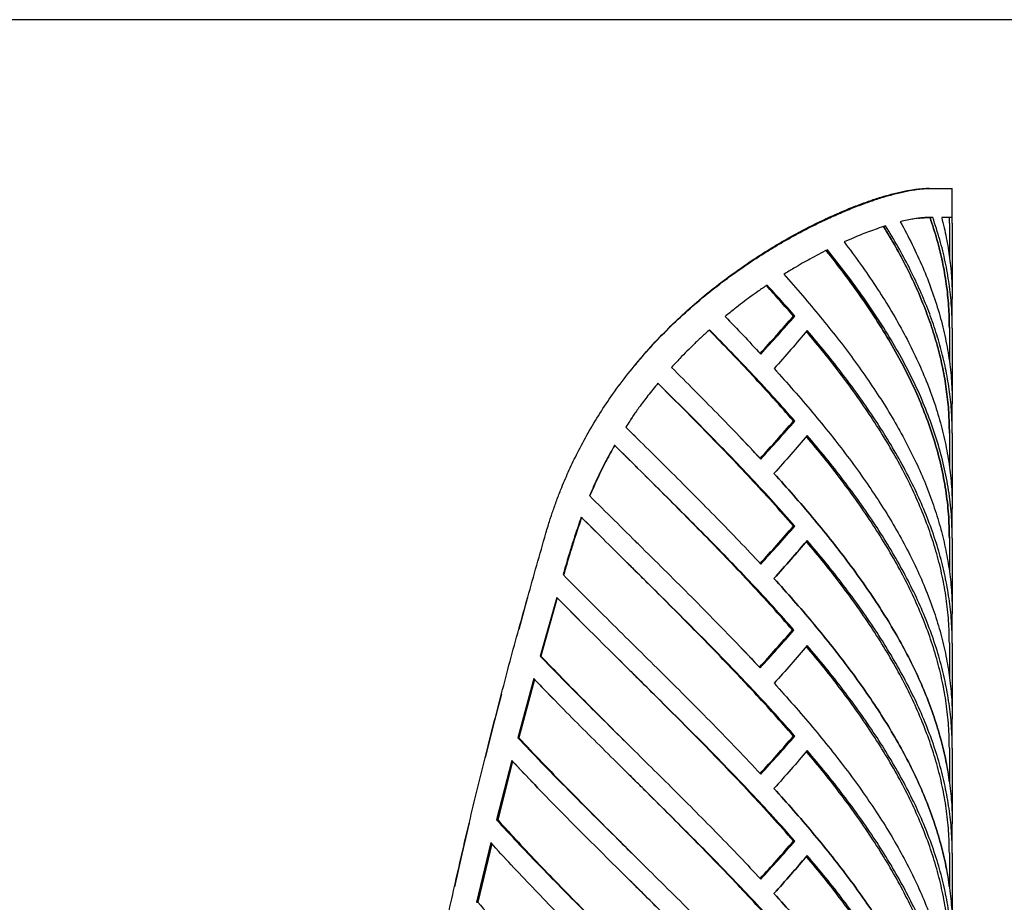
# Model space of a CAD drawing. Header units: millimetres. Extents: x 18 to 3605, y 16 to 2526.
# Tile 10 of 18: x 1217 to 1896, y 1918 to 2526. Entities that reach past the tile are written whole.
import ezdxf

# ---------------------------------------------------------------- set-up
doc = ezdxf.new("R2010")
doc.units = ezdxf.units.MM
doc.header["$LTSCALE"] = 9
doc.layers.add('SCHIZZI', color=9, linetype='Continuous')

msp = doc.modelspace()

# ---------------------------------------------------------------- linework, layer by layer
for p, q in [((1843.84, 2410.14), (1841.99, 2410.14)), ((1859.68, 2386.28), (1859.68, 2410.14)), ((1844.35, 2390.14), (1842.83, 2390.15)), ((1842.51, 2390.13), (1844.35, 2390.14)), ((1846.23, 2390.14), (1844.35, 2390.14)), ((1859.65, 2390.13), (1852.37, 2390.13)), ((1857.68, 2386.28), (1857.65, 2390.13)), ((1857.68, 2386.28), (1857.68, 2363.11)), ((1859.68, 2386.28), (1859.65, 2390.13)), ((1859.68, 2386.28), (1859.68, 2334.08)), ((1859.68, 2313.9), (1859.68, 2334.08)), ((1751.13, 2322.22), (1750.12, 2322.22)), ((1857.68, 2313.9), (1857.68, 2290.33)), ((1859.68, 2313.9), (1859.68, 2261.69)), ((1640.68, 2288.15), (1640.68, 2288.15)), ((1859.68, 2241.52), (1859.68, 2261.69)), ((1751.13, 2249.83), (1750.12, 2249.83)), ((1634.46, 2245.68), (1634.51, 2245.68)), ((1634.51, 2245.68), (1640.68, 2239.53)), ((1857.68, 2241.52), (1857.68, 2218.13)), ((1859.68, 2241.52), (1859.68, 2189.3)), ((1626.79, 2233.16), (1640.69, 2219.42)), ((1609.48, 2198.42), (1609.77, 2198.42)), ((1859.68, 2169.12), (1859.68, 2189.3)), ((1751.13, 2177.44), (1750.12, 2177.44)), ((1857.68, 2169.12), (1857.68, 2146.17)), ((1859.68, 2169.12), (1859.68, 2116.91)), ((1591.29, 2143.96), (1591.75, 2143.96)), ((1566.81, 2128.47), (1560.78, 2106.27)), ((1586.9, 2128.33), (1575.38, 2087.86)), ((1587.28, 2127.94), (1575.98, 2087.86)), ((1859.68, 2096.73), (1859.68, 2116.91)), ((1750.51, 2105.76), (1749.51, 2105.76)), ((1857.68, 2096.73), (1857.68, 2073.49)), ((1859.68, 2096.73), (1859.68, 2044.52)), ((1575.38, 2087.86), (1575.98, 2087.86)), ((1571.04, 2072.27), (1560.01, 2031.59)), ((1571.54, 2071.76), (1560.74, 2031.59)), ((1560.74, 2031.58), (1571.54, 2071.76)), ((1548.79, 2061.64), (1543.04, 2039.96)), ((1859.68, 2024.34), (1859.68, 2044.52)), ((1543.04, 2039.96), (1537.5, 2017.61)), ((1560.01, 2031.59), (1560.74, 2031.59)), ((1751.13, 2032.67), (1750.12, 2032.67)), ((1857.68, 2024.34), (1857.68, 2001.1)), ((1859.68, 2024.34), (1859.68, 1972.13)), ((1555.86, 2015.91), (1545.35, 1975)), ((1556.48, 2015.27), (1546.22, 1975)), ((1526.58, 1972.87), (1521.38, 1951.2)), ((1545.35, 1975), (1546.22, 1975)), ((1859.68, 1951.95), (1859.68, 1972.13)), ((1541.42, 1959.25), (1531.48, 1918.12)), ((1542.14, 1958.47), (1532.48, 1918.12)), ((1751.13, 1960.28), (1750.12, 1960.28)), ((1521.38, 1951.2), (1516.37, 1928.7)), ((1857.68, 1951.95), (1857.68, 1928.71)), ((1859.68, 1951.95), (1859.68, 1899.75)), ((1531.48, 1918.12), (1532.48, 1918.12))]:
    msp.add_line(p, q)
for points, knots in [([(1579.42, 2172.62), (1579.91, 2174.25), (1580.82, 2177.22), (1582.08, 2181.28), (1583.25, 2184.92), (1584.47, 2188.5), (1585.83, 2192.33), (1587.29, 2196.28), (1588.8, 2200.22), (1591.46, 2206.89), (1595.46, 2216.19), (1601.49, 2228.76), (1608.48, 2241.79), (1616.54, 2255.19), (1625.66, 2268.8), (1635.92, 2282.51), (1647.37, 2296.21), (1659.5, 2309.28), (1672.25, 2321.68), (1685.54, 2333.38), (1698.14, 2343.46), (1709.82, 2352.09), (1720.42, 2359.41), (1731.04, 2366.25), (1741.63, 2372.62), (1752.14, 2378.51), (1762.53, 2383.92), (1772.74, 2388.86), (1782.66, 2393.31), (1792.23, 2397.26), (1801.35, 2400.68), (1809.99, 2403.59), (1818.41, 2406.06), (1826.48, 2408.04), (1832.31, 2409.11), (1836.08, 2409.63), (1838.03, 2409.85), (1839.89, 2409.99), (1841.81, 2410.08), (1843.12, 2410.12), (1843.84, 2410.14)], [0, 0, 0, 0, 0.011896, 0.021834, 0.029817, 0.038727, 0.048398, 0.058372, 0.068305, 0.078078, 0.108746, 0.139426, 0.175951, 0.212469, 0.249061, 0.290624, 0.332294, 0.373889, 0.41542, 0.457007, 0.498768, 0.530211, 0.561514, 0.592726, 0.623897, 0.655078, 0.686319, 0.717669, 0.749178, 0.78054, 0.811857, 0.84318, 0.874558, 0.909656, 0.94503, 0.956147, 0.966946, 0.975916, 0.986766, 1, 1, 1, 1]), ([(1640.77, 2288.07), (1642.97, 2290.77), (1648.9, 2298.07), (1659.35, 2309.26), (1671.96, 2321.68), (1685.13, 2333.38), (1697.62, 2343.46), (1709.18, 2352.09), (1719.69, 2359.41), (1730.21, 2366.25), (1740.7, 2372.61), (1751.12, 2378.51), (1761.42, 2383.92), (1771.53, 2388.86), (1781.37, 2393.31), (1790.84, 2397.26), (1799.88, 2400.68), (1808.44, 2403.59), (1816.78, 2406.06), (1824.79, 2408.04), (1830.56, 2409.11), (1834.29, 2409.63), (1836.23, 2409.85), (1838.07, 2409.99), (1839.98, 2410.08), (1841.27, 2410.12), (1841.99, 2410.14)], [0, 0, 0, 0, 0.035427, 0.095698, 0.155848, 0.216048, 0.276471, 0.321947, 0.367204, 0.412316, 0.457355, 0.502394, 0.547507, 0.592765, 0.638242, 0.683497, 0.72868, 0.773862, 0.819117, 0.869732, 0.92074, 0.93677, 0.952341, 0.965274, 0.980919, 1, 1, 1, 1]), ([(1846.23, 2390.14), (1845.21, 2390.16), (1843.2, 2390.21), (1839.85, 2390.03), (1836.4, 2389.69), (1832.7, 2389.11), (1828.59, 2388.31), (1825.46, 2387.61), (1823.82, 2387.24)], [0, 0, 0, 0, 0.171866, 0.338508, 0.500019, 0.649242, 0.815876, 1, 1, 1, 1]), ([(1813.67, 2384.37), (1811.76, 2383.74), (1808.16, 2382.53), (1802.72, 2380.61), (1797.36, 2378.55), (1791.59, 2376.13), (1787.37, 2374.3), (1785.11, 2373.31)], [0, 0, 0, 0, 0.216597, 0.411089, 0.585507, 0.778168, 1, 1, 1, 1]), ([(1857.68, 2241.52), (1857.59, 2246.28), (1857.41, 2255.81), (1855.94, 2270.09), (1853.6, 2284.37), (1850.31, 2298.66), (1846.12, 2312.94), (1841.03, 2327.23), (1835.07, 2341.51), (1828.24, 2355.8), (1820.74, 2369.94), (1815.11, 2379.31), (1812.35, 2383.92)], [0, 0, 0, 0, 0.100312, 0.200623, 0.300935, 0.401247, 0.501559, 0.60187, 0.702182, 0.802494, 0.902806, 1, 1, 1, 1]), ([(1812.35, 2383.92), (1815.12, 2379.31), (1820.74, 2369.94), (1828.24, 2355.8), (1835.07, 2341.51), (1841.03, 2327.23), (1846.12, 2312.94), (1850.31, 2298.66), (1853.6, 2284.37), (1855.94, 2270.09), (1857.41, 2255.81), (1857.59, 2246.28), (1857.68, 2241.52)], [0, 0, 0, 0, 0.097186, 0.197499, 0.297812, 0.398124, 0.498437, 0.59875, 0.699062, 0.799375, 0.899687, 1, 1, 1, 1]), ([(1859.68, 2241.52), (1859.59, 2246.28), (1859.41, 2255.81), (1857.92, 2270.09), (1855.56, 2284.37), (1852.25, 2298.66), (1848.01, 2312.94), (1842.87, 2327.23), (1836.86, 2341.51), (1829.97, 2355.8), (1822.32, 2370.08), (1816.55, 2379.61), (1813.67, 2384.37)], [0, 0, 0, 0, 0.1, 0.2, 0.3, 0.4, 0.5, 0.6, 0.7, 0.8, 0.9, 1, 1, 1, 1]), ([(1836.21, 2389.63), (1836.23, 2389.63), (1837.41, 2389.81), (1839.65, 2389.99), (1842.46, 2390.15), (1844.03, 2390.14), (1844.59, 2390.13)], [0, 0, 0, 0, 0.005619, 0.367197, 0.770975, 1, 1, 1, 1]), ([(1773.61, 2367.85), (1771.55, 2366.8), (1767.57, 2364.77), (1761.74, 2361.67), (1756.06, 2358.51), (1750.07, 2354.97), (1745.8, 2352.39), (1743.49, 2350.99)], [0, 0, 0, 0, 0.210367, 0.40696, 0.583235, 0.774732, 1, 1, 1, 1]), ([(1857.68, 2169.12), (1857.56, 2174.64), (1857.32, 2185.68), (1855.34, 2202.24), (1852.2, 2218.8), (1847.79, 2235.36), (1842.18, 2251.92), (1835.39, 2268.49), (1827.45, 2285.05), (1818.43, 2301.61), (1808.36, 2318.17), (1797.3, 2334.73), (1785.48, 2351.14), (1776.95, 2362.03), (1772.74, 2367.41)], [0, 0, 0, 0, 0.083521, 0.167042, 0.250563, 0.334084, 0.417605, 0.501126, 0.584647, 0.668168, 0.751689, 0.83521, 0.918731, 1, 1, 1, 1]), ([(1772.74, 2367.4), (1776.95, 2362.03), (1785.49, 2351.14), (1797.3, 2334.73), (1808.36, 2318.17), (1818.43, 2301.61), (1827.45, 2285.05), (1835.39, 2268.49), (1842.18, 2251.92), (1847.79, 2235.36), (1852.2, 2218.8), (1855.34, 2202.24), (1857.32, 2185.68), (1857.56, 2174.64), (1857.68, 2169.12)], [0, 0, 0, 0, 0.08126, 0.164782, 0.248304, 0.331825, 0.415347, 0.498869, 0.582391, 0.665913, 0.749435, 0.832956, 0.916478, 1, 1, 1, 1]), ([(1731.99, 2343.54), (1729.97, 2342.15), (1726.02, 2339.44), (1720.34, 2335.39), (1714.86, 2331.32), (1709.16, 2326.85), (1705.17, 2323.64), (1703, 2321.89)], [0, 0, 0, 0, 0.207362, 0.404969, 0.582095, 0.773006, 1, 1, 1, 1]), ([(1750.12, 2322.22), (1747.02, 2325.77), (1740.92, 2332.76), (1734.59, 2339.75), (1731.47, 2343.18)], [0, 0, 0, 0, 0.508466, 1, 1, 1, 1]), ([(1727.21, 2296.44), (1731.05, 2300.67), (1738.86, 2309.26), (1746.33, 2317.85), (1750.12, 2322.22)], [0, 0, 0, 0, 0.491646, 1, 1, 1, 1]), ([(1692.27, 2312.75), (1690.4, 2311.06), (1686.74, 2307.74), (1681.56, 2302.83), (1676.59, 2297.94), (1671.5, 2292.64), (1667.98, 2288.85), (1666.07, 2286.79)], [0, 0, 0, 0, 0.206263, 0.404239, 0.58168, 0.77238, 1, 1, 1, 1]), ([(1857.68, 2096.73), (1857.58, 2101.86), (1857.37, 2112.13), (1855.66, 2127.53), (1852.94, 2142.93), (1849.12, 2158.33), (1844.26, 2173.73), (1838.36, 2189.13), (1831.46, 2204.53), (1823.6, 2219.93), (1814.81, 2235.33), (1805.13, 2250.73), (1794.63, 2266.13), (1783.33, 2281.53), (1771.53, 2296.72), (1763.18, 2306.77), (1759.1, 2311.69)], [0, 0, 0, 0, 0.071644, 0.143288, 0.214932, 0.286576, 0.35822, 0.429864, 0.501508, 0.573152, 0.644796, 0.71644, 0.788084, 0.859728, 0.931371, 1, 1, 1, 1]), ([(1727.21, 2224.05), (1722.41, 2229.17), (1712.67, 2239.56), (1697.49, 2255.21), (1681.91, 2271), (1671.35, 2281.53), (1666.07, 2286.79)], [0, 0, 0, 0, 0.244858, 0.496572, 0.748286, 1, 1, 1, 1]), ([(1656.69, 2275.98), (1654.38, 2273.12), (1649.89, 2267.58), (1644.84, 2260.83), (1641.44, 2256.05), (1639.32, 2252.98), (1637.03, 2249.57), (1635.38, 2247.07), (1634.46, 2245.68)], [0, 0, 0, 0, 0.293356, 0.569054, 0.672607, 0.761112, 0.867014, 1, 1, 1, 1]), ([(1640.65, 2254.9), (1640.25, 2254.32), (1639.11, 2252.64), (1637.06, 2249.57), (1635.43, 2247.07), (1634.51, 2245.68)], [0, 0, 0, 0, 0.191283, 0.549786, 1, 1, 1, 1]), ([(1727.21, 2224.05), (1731.05, 2228.28), (1738.86, 2236.87), (1746.33, 2245.46), (1750.12, 2249.83)], [0, 0, 0, 0, 0.491638, 1, 1, 1, 1]), ([(1857.68, 2024.34), (1857.58, 2029.47), (1857.37, 2039.74), (1855.66, 2055.14), (1852.94, 2070.54), (1849.12, 2085.94), (1844.26, 2101.34), (1838.36, 2116.74), (1831.46, 2132.14), (1823.6, 2147.54), (1814.81, 2162.94), (1805.13, 2178.34), (1794.63, 2193.75), (1783.33, 2209.15), (1771.53, 2224.33), (1763.18, 2234.38), (1759.09, 2239.3)], [0, 0, 0, 0, 0.071643, 0.143286, 0.214929, 0.286572, 0.358216, 0.429859, 0.501502, 0.573145, 0.644788, 0.716431, 0.788074, 0.859717, 0.93136, 1, 1, 1, 1]), ([(1626.79, 2233.16), (1625.45, 2230.8), (1622.86, 2226.22), (1619.32, 2219.56), (1616.05, 2213.02), (1612.82, 2206.04), (1610.65, 2201.1), (1609.48, 2198.42)], [0, 0, 0, 0, 0.209338, 0.406273, 0.582886, 0.77421, 1, 1, 1, 1]), ([(1626.91, 2233.16), (1625.59, 2230.8), (1623.02, 2226.22), (1619.51, 2219.55), (1616.27, 2213.02), (1613.07, 2206.04), (1610.93, 2201.1), (1609.77, 2198.42)], [0, 0, 0, 0, 0.209264, 0.406164, 0.582777, 0.774137, 1, 1, 1, 1]), ([(1749.51, 2105.76), (1744.85, 2111.07), (1735.52, 2121.69), (1720.86, 2137.61), (1705.81, 2153.54), (1690.39, 2169.46), (1674.71, 2185.38), (1658.84, 2201.31), (1647.47, 2212.65), (1641.42, 2218.69), (1640.69, 2219.42)], [0, 0, 0, 0, 0.140113, 0.280226, 0.420339, 0.560452, 0.700565, 0.840678, 0.98079, 1, 1, 1, 1]), ([(1857.68, 2001.1), (1857.64, 2001.51), (1857.08, 2006.96), (1855, 2017.44), (1851.39, 2032.54), (1846.64, 2047.64), (1840.92, 2062.74), (1834.21, 2077.84), (1826.56, 2092.94), (1818.01, 2108.04), (1808.59, 2123.14), (1798.36, 2138.24), (1787.35, 2153.34), (1775.64, 2168.44), (1763.25, 2183.54), (1750.31, 2198.64), (1741.24, 2208.71), (1736.7, 2213.74)], [0, 0, 0, 0, 0.005823, 0.076835, 0.147848, 0.218861, 0.289873, 0.360886, 0.431899, 0.502911, 0.573924, 0.644937, 0.715949, 0.786962, 0.857975, 0.928987, 1, 1, 1, 1]), ([(1603.78, 2183.66), (1603.05, 2181.52), (1601.65, 2177.46), (1599.72, 2171.66), (1598.04, 2166.52), (1596.52, 2161.66), (1594.97, 2156.55), (1593.21, 2150.59), (1591.97, 2146.28), (1591.29, 2143.96)], [0, 0, 0, 0, 0.162759, 0.309602, 0.440537, 0.552539, 0.676455, 0.825607, 1, 1, 1, 1]), ([(1604.12, 2183.66), (1603.39, 2181.52), (1602.01, 2177.46), (1600.09, 2171.66), (1598.43, 2166.52), (1596.92, 2161.66), (1595.39, 2156.55), (1593.65, 2150.59), (1592.41, 2146.28), (1591.75, 2143.96)], [0, 0, 0, 0, 0.162738, 0.309568, 0.440498, 0.5525, 0.676423, 0.825588, 1, 1, 1, 1]), ([(1604.04, 2183.41), (1608.99, 2178.46), (1618.98, 2168.48), (1631.25, 2156.35), (1638.51, 2149.17), (1640.68, 2147.03)], [0, 0, 0, 0, 0.408119, 0.823177, 1, 1, 1, 1]), ([(1727.21, 2151.66), (1731.05, 2155.89), (1738.86, 2164.48), (1746.33, 2173.07), (1750.12, 2177.44)], [0, 0, 0, 0, 0.491688, 1, 1, 1, 1]), ([(1726.69, 2080.13), (1721.51, 2085.64), (1711.03, 2096.8), (1694.67, 2113.62), (1677.88, 2130.58), (1660.85, 2147.54), (1648.41, 2159.84), (1641.69, 2166.49), (1640.69, 2167.48)], [0, 0, 0, 0, 0.1892651, 0.3834176, 0.5775701, 0.7717226, 0.9658751, 1, 1, 1, 1]), ([(1736.7, 2141.35), (1740.63, 2145.72), (1748.28, 2154.24), (1755.55, 2162.76), (1759.09, 2166.91)], [0, 0, 0, 0, 0.51263, 1, 1, 1, 1]), ([(1857.68, 1951.95), (1857.58, 1957.09), (1857.37, 1967.35), (1855.66, 1982.75), (1852.94, 1998.15), (1849.12, 2013.55), (1844.26, 2028.95), (1838.36, 2044.35), (1831.46, 2059.75), (1823.6, 2075.16), (1814.81, 2090.56), (1805.13, 2105.96), (1794.63, 2121.36), (1783.33, 2136.76), (1771.53, 2151.94), (1763.18, 2161.99), (1759.09, 2166.91)], [0, 0, 0, 0, 0.071643, 0.143286, 0.214929, 0.286572, 0.358216, 0.429859, 0.501502, 0.573145, 0.644788, 0.716431, 0.788074, 0.859717, 0.931361, 1, 1, 1, 1]), ([(1750.12, 2032.67), (1745.71, 2037.7), (1736.89, 2047.77), (1723.05, 2062.87), (1708.84, 2077.96), (1694.29, 2093.06), (1679.49, 2108.16), (1664.49, 2123.26), (1651.53, 2136.22), (1643.58, 2144.14), (1640.68, 2147.03)], [0, 0, 0, 0, 0.13203, 0.26406, 0.396089, 0.528119, 0.660149, 0.792179, 0.924208, 1, 1, 1, 1]), ([(1857.68, 1928.71), (1857.64, 1929.12), (1857.08, 1934.57), (1855, 1945.05), (1851.39, 1960.15), (1846.64, 1975.25), (1840.92, 1990.35), (1834.21, 2005.45), (1826.56, 2020.55), (1818.01, 2035.65), (1808.59, 2050.75), (1798.36, 2065.85), (1787.35, 2080.95), (1775.64, 2096.05), (1763.26, 2111.15), (1750.31, 2126.25), (1741.24, 2136.32), (1736.7, 2141.35)], [0, 0, 0, 0, 0.005821, 0.076834, 0.147847, 0.21886, 0.289872, 0.360885, 0.431898, 0.502911, 0.573923, 0.644936, 0.715949, 0.786962, 0.857974, 0.928987, 1, 1, 1, 1]), ([(1587.28, 2127.94), (1592.68, 2122.47), (1603.61, 2111.4), (1620.37, 2094.72), (1632.81, 2082.43), (1639.58, 2075.73), (1640.68, 2074.64)], [0, 0, 0, 0, 0.308024, 0.623293, 0.938563, 1, 1, 1, 1]), ([(1726.69, 2080.13), (1730.51, 2084.33), (1738.29, 2092.87), (1745.73, 2101.42), (1749.51, 2105.76)], [0, 0, 0, 0, 0.491672, 1, 1, 1, 1]), ([(1857.68, 1879.57), (1857.58, 1884.7), (1857.37, 1894.97), (1855.66, 1910.37), (1852.94, 1925.77), (1849.12, 1941.17), (1844.26, 1956.57), (1838.36, 1971.97), (1831.46, 1987.37), (1823.6, 2002.77), (1814.81, 2018.17), (1805.13, 2033.57), (1794.63, 2048.97), (1783.33, 2064.37), (1771.53, 2079.55), (1763.18, 2089.61), (1759.09, 2094.52)], [0, 0, 0, 0, 0.071643, 0.143286, 0.214929, 0.286573, 0.358216, 0.429859, 0.501502, 0.573145, 0.644788, 0.716431, 0.788074, 0.859718, 0.931361, 1, 1, 1, 1]), ([(1575.98, 2087.86), (1580.92, 2082.74), (1590.8, 2072.48), (1605.96, 2057.11), (1621.27, 2041.73), (1632.88, 2030.15), (1639.35, 2023.69), (1640.68, 2022.36)], [0, 0, 0, 0, 0.2348, 0.4696, 0.7044, 0.939199, 1, 1, 1, 1]), ([(1571.54, 2071.76), (1576.33, 2066.81), (1586.06, 2056.73), (1601.11, 2041.54), (1616.5, 2026.18), (1629.73, 2013.08), (1637.8, 2005.11), (1640.68, 2002.25)], [0, 0, 0, 0, 0.213684, 0.434753, 0.655822, 0.876891, 1, 1, 1, 1]), ([(1750.12, 1960.28), (1745.21, 1965.88), (1735.37, 1977.08), (1719.88, 1993.89), (1703.96, 2010.69), (1687.64, 2027.5), (1671.04, 2044.3), (1655.35, 2060.02), (1645.21, 2070.13), (1640.68, 2074.64)], [0, 0, 0, 0, 0.146946, 0.293891, 0.440837, 0.587782, 0.734728, 0.881673, 1, 1, 1, 1]), ([(1560.74, 2031.59), (1566.07, 2025.92), (1576.73, 2014.59), (1593.24, 1997.6), (1610.02, 1980.61), (1625.87, 1964.74), (1636.12, 1954.52), (1640.69, 1949.97)], [0, 0, 0, 0, 0.2081853, 0.4163706, 0.6245559, 0.8327413, 1, 1, 1, 1]), ([(1727.21, 2006.89), (1731.05, 2011.11), (1738.86, 2019.7), (1746.33, 2028.3), (1750.12, 2032.67)], [0, 0, 0, 0, 0.491703, 1, 1, 1, 1]), ([(1857.68, 1807.18), (1857.58, 1812.31), (1857.37, 1822.58), (1855.66, 1837.98), (1852.94, 1853.38), (1849.12, 1868.78), (1844.26, 1884.18), (1838.36, 1899.58), (1831.46, 1914.98), (1823.6, 1930.38), (1814.81, 1945.78), (1805.13, 1961.18), (1794.63, 1976.58), (1783.33, 1991.98), (1771.53, 2007.17), (1763.18, 2017.22), (1759.09, 2022.14)], [0, 0, 0, 0, 0.071643, 0.143286, 0.214929, 0.286572, 0.358216, 0.429859, 0.501502, 0.573145, 0.644788, 0.716431, 0.788074, 0.859717, 0.93136, 1, 1, 1, 1]), ([(1556.47, 2015.27), (1561.52, 2009.91), (1571.8, 1999), (1587.87, 1982.51), (1604.43, 1965.81), (1621.21, 1949.11), (1633.34, 1937.13), (1639.83, 1930.71), (1640.68, 1929.86)], [0, 0, 0, 0, 0.1880069, 0.3835596, 0.5791124, 0.7746651, 0.9702179, 1, 1, 1, 1]), ([(1750.12, 1887.89), (1745.63, 1893.01), (1736.65, 1903.25), (1722.56, 1918.62), (1708.08, 1933.99), (1693.26, 1949.35), (1678.18, 1964.72), (1662.9, 1980.08), (1650.37, 1992.59), (1642.96, 1999.98), (1640.69, 2002.25)], [0, 0, 0, 0, 0.134353, 0.268706, 0.403058, 0.537411, 0.671764, 0.806117, 0.94047, 1, 1, 1, 1]), ([(1857.68, 1783.93), (1857.64, 1784.34), (1857.08, 1789.79), (1855, 1800.27), (1851.39, 1815.37), (1846.64, 1830.47), (1840.92, 1845.57), (1834.21, 1860.67), (1826.56, 1875.77), (1818.01, 1890.87), (1808.59, 1905.97), (1798.36, 1921.07), (1787.35, 1936.17), (1775.64, 1951.27), (1763.25, 1966.37), (1750.31, 1981.47), (1741.24, 1991.54), (1736.7, 1996.57)], [0, 0, 0, 0, 0.005823, 0.076835, 0.147848, 0.218861, 0.289873, 0.360886, 0.431899, 0.502911, 0.573924, 0.644937, 0.715949, 0.786962, 0.857975, 0.928987, 1, 1, 1, 1]), ([(1546.22, 1975), (1550.93, 1969.84), (1560.34, 1959.53), (1575, 1944.05), (1589.96, 1928.58), (1605.19, 1913.1), (1620.59, 1897.62), (1632.46, 1885.79), (1639.16, 1879.11), (1640.68, 1877.58)], [0, 0, 0, 0, 0.158858, 0.317717, 0.476575, 0.635434, 0.794292, 0.953151, 1, 1, 1, 1]), ([(1727.21, 1934.5), (1731.05, 1938.72), (1738.86, 1947.32), (1746.33, 1955.91), (1750.12, 1960.28)], [0, 0, 0, 0, 0.491702, 1, 1, 1, 1]), ([(1736.7, 1924.19), (1740.63, 1928.55), (1748.28, 1937.07), (1755.55, 1945.59), (1759.09, 1949.75)], [0, 0, 0, 0, 0.51263, 1, 1, 1, 1]), ([(1857.68, 1734.79), (1857.58, 1739.92), (1857.37, 1750.19), (1855.66, 1765.59), (1852.94, 1780.99), (1849.12, 1796.39), (1844.26, 1811.79), (1838.36, 1827.19), (1831.46, 1842.59), (1823.6, 1857.99), (1814.81, 1873.39), (1805.13, 1888.79), (1794.63, 1904.19), (1783.33, 1919.59), (1771.53, 1934.78), (1763.18, 1944.83), (1759.09, 1949.75)], [0, 0, 0, 0, 0.071643, 0.143286, 0.214929, 0.286572, 0.358216, 0.429859, 0.501502, 0.573145, 0.644788, 0.716431, 0.788074, 0.859717, 0.931361, 1, 1, 1, 1]), ([(1750.12, 1815.5), (1745.24, 1821.07), (1735.47, 1832.2), (1720.08, 1848.9), (1704.26, 1865.6), (1688.05, 1882.3), (1671.56, 1899), (1655.74, 1914.86), (1645.42, 1925.15), (1640.68, 1929.86)], [0, 0, 0, 0, 0.146032, 0.292064, 0.438096, 0.584128, 0.730159, 0.876191, 1, 1, 1, 1]), ([(1857.68, 1711.54), (1857.64, 1711.96), (1857.08, 1717.4), (1855, 1727.88), (1851.39, 1742.98), (1846.64, 1758.08), (1840.92, 1773.18), (1834.21, 1788.28), (1826.56, 1803.38), (1818.01, 1818.48), (1808.59, 1833.58), (1798.36, 1848.69), (1787.35, 1863.79), (1775.64, 1878.89), (1763.26, 1893.99), (1750.31, 1909.09), (1741.24, 1919.15), (1736.7, 1924.19)], [0, 0, 0, 0, 0.005821, 0.076834, 0.147847, 0.21886, 0.289872, 0.360885, 0.431898, 0.502911, 0.573923, 0.644936, 0.715949, 0.786962, 0.857974, 0.928987, 1, 1, 1, 1]), ([(1532.48, 1918.12), (1537.38, 1912.55), (1547.19, 1901.41), (1562.64, 1884.7), (1578.51, 1868), (1594.75, 1851.29), (1611.27, 1834.58), (1626.62, 1819.21), (1636.45, 1809.42), (1640.69, 1805.2)], [0, 0, 0, 0, 0.147968, 0.295936, 0.443903, 0.591871, 0.739839, 0.887807, 1, 1, 1, 1])]:
    msp.add_open_spline(points, degree=3, knots=knots)
for points in [[(1843.84, 2410.14), (1845.81, 2410.14), (1849.76, 2410.14), (1854.13, 2410.14), (1857.32, 2410.14), (1859.31, 2410.14), (1859.56, 2410.14), (1859.68, 2410.14)], [(1823.82, 2387.24), (1826.63, 2382.01), (1832.25, 2371.55), (1839.42, 2355.85), (1845.61, 2340.16), (1850.71, 2324.47), (1854.71, 2308.77), (1857.56, 2293.08), (1859.35, 2277.38), (1859.57, 2266.92), (1859.68, 2261.69)], [(1857.68, 2313.9), (1857.58, 2318.98), (1857.37, 2329.14), (1855.7, 2344.39), (1853.02, 2359.64), (1849.34, 2374.89), (1846.01, 2385.05), (1844.35, 2390.14)], [(1844.35, 2390.14), (1846.01, 2385.05), (1849.34, 2374.89), (1853.02, 2359.64), (1855.7, 2344.39), (1857.37, 2329.14), (1857.58, 2318.98), (1857.68, 2313.9)], [(1859.68, 2313.9), (1859.58, 2318.98), (1859.37, 2329.14), (1857.68, 2344.39), (1854.98, 2359.64), (1851.26, 2374.89), (1847.9, 2385.05), (1846.23, 2390.14)], [(1852.37, 2390.13), (1853.5, 2385.46), (1855.75, 2376.12), (1857.98, 2362.11), (1859.42, 2348.09), (1859.6, 2338.75), (1859.68, 2334.08)], [(1785.11, 2373.31), (1788.93, 2368.2), (1796.57, 2357.98), (1807.05, 2342.65), (1816.75, 2327.31), (1825.55, 2311.98), (1833.43, 2296.64), (1840.34, 2281.31), (1846.24, 2265.97), (1851.11, 2250.64), (1854.93, 2235.3), (1857.66, 2219.97), (1859.37, 2204.63), (1859.58, 2194.41), (1859.68, 2189.3)], [(1859.68, 2169.12), (1859.56, 2174.64), (1859.31, 2185.68), (1857.32, 2202.24), (1854.15, 2218.8), (1849.7, 2235.36), (1844.04, 2251.92), (1837.18, 2268.49), (1829.18, 2285.05), (1820.06, 2301.61), (1809.91, 2318.17), (1798.74, 2334.73), (1786.71, 2351.29), (1777.98, 2362.33), (1773.61, 2367.85)], [(1743.49, 2350.99), (1747.8, 2346.12), (1756.43, 2336.36), (1768.72, 2321.73), (1780.46, 2307.1), (1791.54, 2292.47), (1801.94, 2277.84), (1811.61, 2263.21), (1820.49, 2248.58), (1828.54, 2233.95), (1835.74, 2219.32), (1842.05, 2204.69), (1847.44, 2190.06), (1851.88, 2175.43), (1855.36, 2160.8), (1857.84, 2146.17), (1859.4, 2131.54), (1859.59, 2121.79), (1859.68, 2116.91)], [(1751.13, 2322.22), (1748, 2325.77), (1741.74, 2332.88), (1735.24, 2339.99), (1731.99, 2343.54)], [(1703, 2321.89), (1707.17, 2317.58), (1715.51, 2308.95), (1723.58, 2300.33), (1727.61, 2296.01)], [(1727.61, 2296.01), (1731.62, 2300.38), (1739.64, 2309.12), (1747.3, 2317.85), (1751.13, 2322.22)], [(1750.12, 2249.83), (1745.52, 2255.07), (1736.33, 2265.56), (1721.88, 2281.29), (1707.06, 2297.02), (1696.89, 2307.5), (1691.8, 2312.75)], [(1751.13, 2249.83), (1746.49, 2255.07), (1737.21, 2265.56), (1722.63, 2281.29), (1707.67, 2297.02), (1697.4, 2307.5), (1692.27, 2312.75)], [(1759.65, 2312.34), (1755.94, 2307.95), (1748.51, 2299.18), (1740.7, 2290.41), (1736.8, 2286.03)], [(1859.68, 2096.73), (1859.58, 2101.86), (1859.36, 2112.13), (1857.64, 2127.53), (1854.89, 2142.93), (1851.04, 2158.33), (1846.13, 2173.73), (1840.18, 2189.13), (1833.22, 2204.53), (1825.28, 2219.93), (1816.41, 2235.33), (1806.65, 2250.73), (1796.05, 2266.13), (1784.65, 2281.53), (1772.56, 2296.93), (1763.96, 2307.2), (1759.65, 2312.34)], [(1666.07, 2286.79), (1671.35, 2281.53), (1681.91, 2271), (1697.49, 2255.21), (1712.8, 2239.41), (1722.68, 2228.89), (1727.61, 2223.62)], [(1736.8, 2286.03), (1741.33, 2281), (1750.39, 2270.94), (1763.33, 2255.84), (1775.7, 2240.75), (1787.41, 2225.65), (1798.41, 2210.56), (1808.63, 2195.47), (1818.04, 2180.37), (1826.59, 2165.28), (1834.23, 2150.18), (1840.93, 2135.09), (1846.66, 2119.99), (1851.38, 2104.9), (1855.08, 2089.81), (1857.72, 2074.71), (1859.38, 2059.62), (1859.58, 2049.56), (1859.68, 2044.52)], [(1750.12, 2177.44), (1745.32, 2182.92), (1735.72, 2193.86), (1720.59, 2210.29), (1705.06, 2226.71), (1689.14, 2243.13), (1672.95, 2259.55), (1662.02, 2270.5), (1656.55, 2275.98)], [(1751.13, 2177.44), (1746.28, 2182.92), (1736.59, 2193.86), (1721.33, 2210.29), (1705.65, 2226.71), (1689.58, 2243.13), (1673.25, 2259.55), (1662.21, 2270.5), (1656.69, 2275.98)], [(1727.61, 2223.62), (1731.62, 2227.99), (1739.64, 2236.73), (1747.3, 2245.46), (1751.13, 2249.83)], [(1634.46, 2245.68), (1639.77, 2240.43), (1650.4, 2229.94), (1666.29, 2214.2), (1682.05, 2198.46), (1697.59, 2182.72), (1712.85, 2166.98), (1722.69, 2156.48), (1727.61, 2151.23)], [(1759.65, 2239.95), (1755.92, 2235.58), (1748.47, 2226.84), (1740.63, 2218.11), (1736.7, 2213.74)], [(1859.68, 2024.34), (1859.58, 2029.47), (1859.36, 2039.74), (1857.64, 2055.14), (1854.89, 2070.54), (1851.04, 2085.94), (1846.13, 2101.34), (1840.18, 2116.74), (1833.22, 2132.14), (1825.28, 2147.54), (1816.41, 2162.94), (1806.65, 2178.34), (1796.05, 2193.75), (1784.65, 2209.15), (1772.56, 2224.55), (1763.96, 2234.81), (1759.65, 2239.95)], [(1750.51, 2105.76), (1745.81, 2111.07), (1736.39, 2121.69), (1721.6, 2137.61), (1706.41, 2153.54), (1690.85, 2169.46), (1675.02, 2185.38), (1659.01, 2201.31), (1642.89, 2217.23), (1632.16, 2227.85), (1626.79, 2233.16)], [(1736.7, 2213.74), (1741.24, 2208.71), (1750.31, 2198.64), (1763.25, 2183.54), (1775.64, 2168.44), (1787.35, 2153.34), (1798.36, 2138.24), (1808.59, 2123.14), (1818.01, 2108.04), (1826.56, 2092.94), (1834.21, 2077.84), (1840.92, 2062.74), (1846.65, 2047.64), (1851.37, 2032.54), (1855.08, 2017.44), (1857.72, 2002.33), (1859.38, 1987.23), (1859.58, 1977.17), (1859.68, 1972.13)], [(1609.48, 2198.42), (1615.16, 2192.77), (1626.53, 2181.46), (1643.71, 2164.5), (1660.85, 2147.54), (1677.88, 2130.58), (1694.67, 2113.62), (1711.17, 2096.66), (1721.78, 2085.35), (1727.09, 2079.7)], [(1751.13, 2032.67), (1746.68, 2037.7), (1737.78, 2047.77), (1723.81, 2062.87), (1709.47, 2077.96), (1694.79, 2093.06), (1679.85, 2108.16), (1664.71, 2123.26), (1649.46, 2138.36), (1634.17, 2153.46), (1618.9, 2168.56), (1608.82, 2178.63), (1603.78, 2183.66)], [(1727.61, 2151.23), (1731.62, 2155.6), (1739.64, 2164.34), (1747.3, 2173.07), (1751.13, 2177.44)], [(1554.67, 2084.24), (1558.73, 2098.97), (1566.85, 2128.43), (1575.23, 2157.89), (1579.42, 2172.62)], [(1759.65, 2167.56), (1755.92, 2163.19), (1748.47, 2154.45), (1740.63, 2145.72), (1736.7, 2141.35)], [(1859.68, 1951.95), (1859.58, 1957.09), (1859.36, 1967.35), (1857.64, 1982.75), (1854.89, 1998.15), (1851.04, 2013.55), (1846.13, 2028.95), (1840.18, 2044.35), (1833.22, 2059.75), (1825.28, 2075.16), (1816.41, 2090.56), (1806.65, 2105.96), (1796.05, 2121.36), (1784.65, 2136.76), (1772.56, 2152.16), (1763.96, 2162.42), (1759.65, 2167.56)], [(1591.29, 2143.96), (1596.98, 2138.23), (1608.34, 2126.77), (1625.67, 2109.58), (1643.07, 2092.39), (1660.46, 2075.21), (1677.73, 2058.02), (1694.76, 2040.83), (1711.48, 2023.65), (1722.24, 2012.19), (1727.61, 2006.46)], [(1736.7, 2141.35), (1741.24, 2136.32), (1750.31, 2126.25), (1763.25, 2111.15), (1775.64, 2096.05), (1787.35, 2080.95), (1798.36, 2065.85), (1808.59, 2050.75), (1818.01, 2035.65), (1826.56, 2020.55), (1834.21, 2005.45), (1840.92, 1990.35), (1846.65, 1975.25), (1851.37, 1960.15), (1855.08, 1945.05), (1857.72, 1929.95), (1859.38, 1914.85), (1859.58, 1904.78), (1859.68, 1899.75)], [(1751.13, 1960.28), (1746.17, 1965.88), (1736.25, 1977.08), (1720.61, 1993.89), (1704.54, 2010.69), (1688.07, 2027.5), (1671.32, 2044.3), (1654.39, 2061.11), (1637.37, 2077.91), (1620.37, 2094.72), (1603.48, 2111.53), (1592.42, 2122.73), (1586.9, 2128.33)], [(1727.09, 2079.7), (1731.08, 2084.04), (1739.07, 2092.73), (1746.7, 2101.42), (1750.51, 2105.76)], [(1759.65, 2095.17), (1755.94, 2090.83), (1748.53, 2082.14), (1740.73, 2073.45), (1736.83, 2069.11)], [(1859.68, 1879.57), (1859.58, 1884.7), (1859.36, 1894.97), (1857.64, 1910.37), (1854.89, 1925.77), (1851.04, 1941.17), (1846.13, 1956.57), (1840.18, 1971.97), (1833.22, 1987.37), (1825.28, 2002.77), (1816.41, 2018.17), (1806.65, 2033.57), (1796.05, 2048.97), (1784.65, 2064.37), (1772.56, 2079.77), (1763.96, 2090.04), (1759.65, 2095.17)], [(1575.38, 2087.86), (1580.36, 2082.74), (1590.34, 2072.48), (1605.64, 2057.11), (1621.09, 2041.73), (1636.65, 2026.35), (1652.23, 2010.97), (1667.75, 1995.59), (1683.13, 1980.21), (1698.29, 1964.83), (1713.2, 1949.45), (1722.81, 1939.2), (1727.61, 1934.07)], [(1531.93, 1995.61), (1535.64, 2010.38), (1543.06, 2039.93), (1550.8, 2069.47), (1554.67, 2084.24)], [(1751.13, 1887.89), (1746.6, 1893.01), (1737.54, 1903.25), (1723.31, 1918.62), (1708.7, 1933.99), (1693.75, 1949.35), (1678.52, 1964.72), (1663.11, 1980.08), (1647.58, 1995.45), (1632.02, 2010.81), (1616.5, 2026.18), (1601.11, 2041.54), (1585.89, 2056.91), (1575.99, 2067.15), (1571.04, 2072.27)], [(1736.83, 2069.11), (1741.36, 2064.07), (1750.43, 2054.01), (1763.36, 2038.91), (1775.73, 2023.8), (1787.43, 2008.7), (1798.43, 1993.6), (1808.65, 1978.5), (1818.06, 1963.4), (1826.6, 1948.3), (1834.24, 1933.2), (1840.94, 1918.1), (1846.66, 1903), (1851.38, 1887.9), (1855.08, 1872.8), (1857.72, 1857.69), (1859.38, 1842.59), (1859.58, 1832.53), (1859.68, 1827.49)], [(1560.01, 2031.59), (1565.38, 2025.92), (1576.14, 2014.59), (1592.81, 1997.6), (1609.73, 1980.61), (1626.86, 1963.62), (1644.07, 1946.63), (1661.26, 1929.64), (1678.32, 1912.65), (1695.15, 1895.66), (1711.67, 1878.67), (1722.3, 1867.35), (1727.61, 1861.68)], [(1727.61, 2006.46), (1731.62, 2010.83), (1739.64, 2019.56), (1747.3, 2028.3), (1751.13, 2032.67)], [(1759.65, 2022.78), (1755.92, 2018.41), (1748.47, 2009.68), (1740.62, 2000.94), (1736.7, 1996.57)], [(1859.68, 1807.18), (1859.58, 1812.31), (1859.36, 1822.58), (1857.64, 1837.98), (1854.89, 1853.38), (1851.04, 1868.78), (1846.13, 1884.18), (1840.18, 1899.58), (1833.22, 1914.98), (1825.28, 1930.38), (1816.41, 1945.78), (1806.65, 1961.18), (1796.05, 1976.58), (1784.65, 1991.98), (1772.56, 2007.38), (1763.96, 2017.65), (1759.65, 2022.78)], [(1751.13, 1815.5), (1746.2, 1821.07), (1736.34, 1832.2), (1720.81, 1848.9), (1704.84, 1865.6), (1688.49, 1882.3), (1671.85, 1899), (1655.02, 1915.71), (1638.11, 1932.41), (1621.21, 1949.11), (1604.43, 1965.81), (1587.87, 1982.51), (1571.6, 1999.21), (1561.11, 2010.34), (1555.86, 2015.91)], [(1736.7, 1996.57), (1741.24, 1991.54), (1750.31, 1981.47), (1763.25, 1966.37), (1775.64, 1951.27), (1787.35, 1936.17), (1798.36, 1921.07), (1808.59, 1905.97), (1818.01, 1890.87), (1826.56, 1875.77), (1834.21, 1860.67), (1840.92, 1845.57), (1846.65, 1830.47), (1851.37, 1815.37), (1855.08, 1800.27), (1857.72, 1785.17), (1859.38, 1770.07), (1859.58, 1760), (1859.68, 1754.97)], [(1511.38, 1906.73), (1514.71, 1921.54), (1521.37, 1951.17), (1528.41, 1980.79), (1531.93, 1995.61)], [(1545.35, 1975), (1550.1, 1969.84), (1559.6, 1959.53), (1574.39, 1944.05), (1589.49, 1928.58), (1604.86, 1913.1), (1620.41, 1897.62), (1636.06, 1882.15), (1651.74, 1866.67), (1667.36, 1851.2), (1682.84, 1835.72), (1698.1, 1820.24), (1713.1, 1804.77), (1722.78, 1794.45), (1727.61, 1789.29)], [(1750.51, 1743.82), (1745.97, 1748.95), (1736.88, 1759.21), (1722.6, 1774.59), (1707.96, 1789.98), (1692.96, 1805.37), (1677.7, 1820.76), (1662.26, 1836.15), (1646.7, 1851.53), (1631.12, 1866.92), (1615.58, 1882.31), (1600.17, 1897.7), (1584.96, 1913.09), (1570.05, 1928.48), (1555.45, 1943.86), (1546.1, 1954.12), (1541.42, 1959.25)], [(1727.61, 1934.07), (1731.62, 1938.44), (1739.64, 1947.17), (1747.3, 1955.91), (1751.13, 1960.28)], [(1759.65, 1950.39), (1755.92, 1946.02), (1748.47, 1937.29), (1740.62, 1928.55), (1736.7, 1924.18)], [(1859.68, 1734.79), (1859.58, 1739.92), (1859.36, 1750.19), (1857.64, 1765.59), (1854.89, 1780.99), (1851.04, 1796.39), (1846.13, 1811.79), (1840.18, 1827.19), (1833.22, 1842.59), (1825.28, 1857.99), (1816.41, 1873.39), (1806.65, 1888.79), (1796.05, 1904.19), (1784.65, 1919.59), (1772.56, 1934.99), (1763.96, 1945.26), (1759.65, 1950.39)], [(1736.7, 1924.18), (1741.24, 1919.15), (1750.31, 1909.08), (1763.25, 1893.98), (1775.64, 1878.88), (1787.35, 1863.78), (1798.36, 1848.68), (1808.59, 1833.58), (1818.01, 1818.48), (1826.56, 1803.38), (1834.21, 1788.28), (1840.92, 1773.18), (1846.65, 1758.08), (1851.37, 1742.98), (1855.08, 1727.88), (1857.72, 1712.78), (1859.38, 1697.68), (1859.58, 1687.61), (1859.68, 1682.58)]]:
    msp.add_open_spline(points, degree=3)
at = {"layer": 'SCHIZZI', "color": 7, "true_color": 0xffffff}
msp.add_lwpolyline([(3605.42, 15.52), (3605.25, 2526.48), (18.34, 2526.48), (18.34, 15.52)], close=True, dxfattribs=at)

doc.saveas('drawing.dxf')
